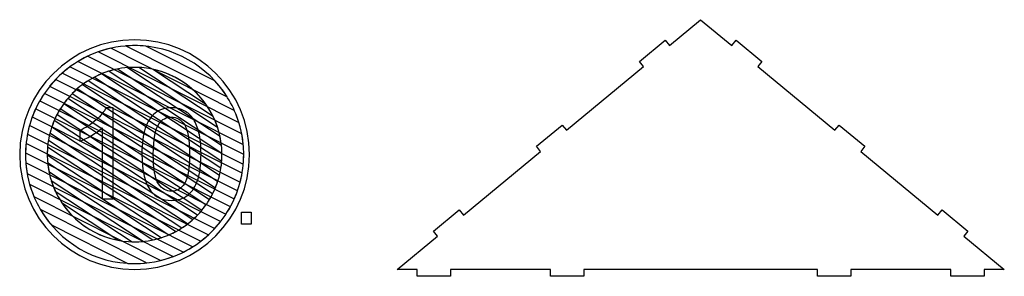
# Model space of a CAD drawing. Header units: millimetres. Extents: x -1146 to 1019, y -763 to 979.
# Tile 31 of 143: x -424 to -336, y -455 to -432. Entities that reach past the tile are written whole.
import ezdxf

# ---------------------------------------------------------------- set-up
doc = ezdxf.new("R2010")
doc.units = ezdxf.units.MM
doc.header["$MEASUREMENT"] = 0
doc.header["$XCLIPFRAME"] = 0
doc.layers.add('Layer 1', color=7, linetype='Continuous')
picture_1 = doc.add_image_def('image18.jpg', size_in_pixel=(4377, 5600))

msp = doc.modelspace()

# ---------------------------------------------------------------- linework, layer by layer
at = {"layer": 'Layer 1', "lineweight": 25}
msp.add_open_spline([(-390.2918, -454.8414), (-390.2918, -454.8414), (-388.4873, -454.8414), (-388.4873, -454.8414), (-388.4873, -454.8414), (-388.4873, -454.8414), (-388.4873, -455.4429), (-388.4873, -455.4429), (-388.4873, -455.4429), (-388.4873, -455.4429), (-385.4796, -455.4429), (-385.4796, -455.4429), (-385.4796, -455.4429), (-385.4796, -455.4429), (-385.4796, -454.8414), (-385.4796, -454.8414), (-385.4796, -454.8414), (-385.4796, -454.8414), (-376.4566, -454.8414), (-376.4566, -454.8414), (-376.4566, -454.8414), (-376.4566, -454.8414), (-376.4566, -455.4429), (-376.4566, -455.4429), (-376.4566, -455.4429), (-376.4566, -455.4429), (-373.4489, -455.4429), (-373.4489, -455.4429), (-373.4489, -455.4429), (-373.4489, -455.4429), (-373.4489, -454.8414), (-373.4489, -454.8414), (-373.4489, -454.8414), (-373.4489, -454.8414), (-352.3953, -454.8414), (-352.3953, -454.8414), (-352.3953, -454.8414), (-352.3953, -454.8414), (-352.3953, -455.4429), (-352.3953, -455.4429), (-352.3953, -455.4429), (-352.3953, -455.4429), (-349.3876, -455.4429), (-349.3876, -455.4429), (-349.3876, -455.4429), (-349.3876, -455.4429), (-349.3876, -454.8414), (-349.3876, -454.8414), (-349.3876, -454.8414), (-349.3876, -454.8414), (-340.3647, -454.8414), (-340.3647, -454.8414), (-340.3647, -454.8414), (-340.3647, -454.8414), (-340.3647, -455.4429), (-340.3647, -455.4429), (-340.3647, -455.4429), (-340.3647, -455.4429), (-337.357, -455.4429), (-337.357, -455.4429), (-337.357, -455.4429), (-337.357, -455.4429), (-337.357, -454.8414), (-337.357, -454.8414), (-337.357, -454.8414), (-337.357, -454.8414), (-335.5524, -454.8414), (-335.5524, -454.8414), (-335.5524, -454.8414), (-335.5524, -454.8414), (-339.2126, -451.8247), (-339.2126, -451.8247), (-339.2126, -451.8247), (-339.2126, -451.8247), (-338.83, -451.3607), (-338.83, -451.3607), (-338.83, -451.3607), (-338.83, -451.3607), (-341.151, -449.4478), (-341.151, -449.4478), (-341.151, -449.4478), (-341.151, -449.4478), (-341.5335, -449.9119), (-341.5335, -449.9119), (-341.5335, -449.9119), (-341.5335, -449.9119), (-348.4964, -444.1732), (-348.4964, -444.1732), (-348.4964, -444.1732), (-348.4964, -444.1732), (-348.1139, -443.7091), (-348.1139, -443.7091), (-348.1139, -443.7091), (-348.1139, -443.7091), (-350.4348, -441.7961), (-350.4348, -441.7961), (-350.4348, -441.7961), (-350.4348, -441.7961), (-350.8174, -442.2603), (-350.8174, -442.2603), (-350.8174, -442.2603), (-350.8174, -442.2603), (-357.7803, -436.5217), (-357.7803, -436.5217), (-357.7803, -436.5217), (-357.7803, -436.5217), (-357.3977, -436.0575), (-357.3977, -436.0575), (-357.3977, -436.0575), (-357.3977, -436.0575), (-359.7187, -434.1446), (-359.7187, -434.1446), (-359.7187, -434.1446), (-359.7187, -434.1446), (-360.1013, -434.6089), (-360.1013, -434.6089), (-360.1013, -434.6089), (-360.1013, -434.6089), (-362.9221, -432.284), (-362.9221, -432.284), (-362.9221, -432.284), (-362.9221, -432.284), (-365.743, -434.6089), (-365.743, -434.6089), (-365.743, -434.6089), (-365.743, -434.6089), (-366.1255, -434.1446), (-366.1255, -434.1446), (-366.1255, -434.1446), (-366.1255, -434.1446), (-368.4465, -436.0575), (-368.4465, -436.0575), (-368.4465, -436.0575), (-368.4465, -436.0575), (-368.0639, -436.5217), (-368.0639, -436.5217), (-368.0639, -436.5217), (-368.0639, -436.5217), (-375.0268, -442.2603), (-375.0268, -442.2603), (-375.0268, -442.2603), (-375.0268, -442.2603), (-375.4094, -441.7961), (-375.4094, -441.7961), (-375.4094, -441.7961), (-375.4094, -441.7961), (-377.7304, -443.7091), (-377.7304, -443.7091), (-377.7304, -443.7091), (-377.7304, -443.7091), (-377.3478, -444.1732), (-377.3478, -444.1732), (-377.3478, -444.1732), (-377.3478, -444.1732), (-384.3107, -449.9119), (-384.3107, -449.9119), (-384.3107, -449.9119), (-384.3107, -449.9119), (-384.6933, -449.4478), (-384.6933, -449.4478), (-384.6933, -449.4478), (-384.6933, -449.4478), (-387.0143, -451.3607), (-387.0143, -451.3607), (-387.0143, -451.3607), (-387.0143, -451.3607), (-386.6317, -451.8247), (-386.6317, -451.8247), (-386.6317, -451.8247), (-386.6317, -451.8247), (-390.2918, -454.8414), (-390.2918, -454.8414)], degree=3, knots=[0, 0, 0, 0, 0.0227273, 0.0227273, 0.0227273, 0.0227273, 0.0454545, 0.0454545, 0.0454545, 0.0454545, 0.0681818, 0.0681818, 0.0681818, 0.0681818, 0.0909091, 0.0909091, 0.0909091, 0.0909091, 0.1136364, 0.1136364, 0.1136364, 0.1136364, 0.1363636, 0.1363636, 0.1363636, 0.1363636, 0.1590909, 0.1590909, 0.1590909, 0.1590909, 0.1818182, 0.1818182, 0.1818182, 0.1818182, 0.2045455, 0.2045455, 0.2045455, 0.2045455, 0.2272727, 0.2272727, 0.2272727, 0.2272727, 0.25, 0.25, 0.25, 0.25, 0.2727273, 0.2727273, 0.2727273, 0.2727273, 0.2954545, 0.2954545, 0.2954545, 0.2954545, 0.3181818, 0.3181818, 0.3181818, 0.3181818, 0.3409091, 0.3409091, 0.3409091, 0.3409091, 0.3636364, 0.3636364, 0.3636364, 0.3636364, 0.3863636, 0.3863636, 0.3863636, 0.3863636, 0.4090909, 0.4090909, 0.4090909, 0.4090909, 0.4318182, 0.4318182, 0.4318182, 0.4318182, 0.4545455, 0.4545455, 0.4545455, 0.4545455, 0.4772727, 0.4772727, 0.4772727, 0.4772727, 0.5, 0.5, 0.5, 0.5, 0.5227273, 0.5227273, 0.5227273, 0.5227273, 0.5454545, 0.5454545, 0.5454545, 0.5454545, 0.5681818, 0.5681818, 0.5681818, 0.5681818, 0.5909091, 0.5909091, 0.5909091, 0.5909091, 0.6136364, 0.6136364, 0.6136364, 0.6136364, 0.6363636, 0.6363636, 0.6363636, 0.6363636, 0.6590909, 0.6590909, 0.6590909, 0.6590909, 0.6818182, 0.6818182, 0.6818182, 0.6818182, 0.7045455, 0.7045455, 0.7045455, 0.7045455, 0.7272727, 0.7272727, 0.7272727, 0.7272727, 0.75, 0.75, 0.75, 0.75, 0.7727273, 0.7727273, 0.7727273, 0.7727273, 0.7954545, 0.7954545, 0.7954545, 0.7954545, 0.8181818, 0.8181818, 0.8181818, 0.8181818, 0.8409091, 0.8409091, 0.8409091, 0.8409091, 0.8636364, 0.8636364, 0.8636364, 0.8636364, 0.8863636, 0.8863636, 0.8863636, 0.8863636, 0.9090909, 0.9090909, 0.9090909, 0.9090909, 0.9318182, 0.9318182, 0.9318182, 0.9318182, 0.9545455, 0.9545455, 0.9545455, 0.9545455, 1, 1, 1, 1], dxfattribs=at)
at = {"layer": 'Layer 1', "color": 7}
msp.add_open_spline([(-424.3031, -444.4586), (-424.3031, -438.7371), (-419.665, -434.0992), (-413.9438, -434.0992), (-413.9438, -434.0992), (-408.2226, -434.0992), (-403.5846, -438.7371), (-403.5846, -444.4586), (-403.5846, -444.4586), (-403.5846, -450.1797), (-408.2226, -454.8176), (-413.9438, -454.8176), (-413.9438, -454.8176), (-419.665, -454.8176), (-424.3031, -450.1797), (-424.3031, -444.4586)], degree=3, knots=[0, 0, 0, 0, 0.2, 0.2, 0.2, 0.2, 0.4, 0.4, 0.4, 0.4, 0.6, 0.6, 0.6, 0.6, 1, 1, 1, 1], dxfattribs=at)
at = {"layer": 'Layer 1', "color": 123}
for points, knots in [([(-416.087, -434.8611), (-416.087, -434.8611), (-404.9576, -440.4679), (-404.9576, -440.4679), (-404.9576, -440.4679), (-404.5328, -441.4209), (-404.2555, -442.4533), (-404.1541, -443.5361), (-404.1541, -443.5361), (-404.1541, -443.5361), (-419.0266, -436.0435), (-419.0266, -436.0435), (-419.0266, -436.0435), (-418.13, -435.5), (-417.14, -435.0961), (-416.087, -434.8611)], [0, 0, 0, 0, 0.2, 0.2, 0.2, 0.2, 0.4, 0.4, 0.4, 0.4, 0.6, 0.6, 0.6, 0.6, 1, 1, 1, 1]), ([(-412.9265, -434.6776), (-412.9265, -434.6776), (-406.7028, -437.813), (-406.7028, -437.813), (-406.7028, -437.813), (-405.7271, -438.8752), (-404.9815, -440.1519), (-404.5457, -441.5632), (-404.5457, -441.5632), (-404.5457, -441.5632), (-417.2095, -435.1834), (-417.2095, -435.1834), (-417.2095, -435.1834), (-416.1871, -434.8224), (-415.0881, -434.6252), (-413.9438, -434.6252), (-413.9438, -434.6252), (-413.6004, -434.6252), (-413.261, -434.6431), (-412.9265, -434.6776)], [0, 0, 0, 0, 0.1666667, 0.1666667, 0.1666667, 0.1666667, 0.3333333, 0.3333333, 0.3333333, 0.3333333, 0.5, 0.5, 0.5, 0.5, 0.6666667, 0.6666667, 0.6666667, 0.6666667, 1, 1, 1, 1]), ([(-405.6044, -439.2542), (-405.6044, -439.2542), (-414.7304, -434.6567), (-414.7304, -434.6567), (-414.7304, -434.6567), (-414.4709, -434.636), (-414.2086, -434.6252), (-413.9438, -434.6252), (-413.9438, -434.6252), (-410.4317, -434.6252), (-407.3441, -436.4765), (-405.6044, -439.2542)], [0, 0, 0, 0, 0.25, 0.25, 0.25, 0.25, 0.5, 0.5, 0.5, 0.5, 1, 1, 1, 1]), ([(-418.1765, -435.5839), (-418.1765, -435.5839), (-404.2915, -442.5791), (-404.2915, -442.5791), (-404.2915, -442.5791), (-404.1732, -443.1877), (-404.1105, -443.8159), (-404.1105, -444.4586), (-404.1105, -444.4586), (-404.1105, -444.7471), (-404.1237, -445.0325), (-404.1482, -445.3147), (-404.1482, -445.3147), (-404.1482, -445.3147), (-420.4571, -437.0984), (-420.4571, -437.0984), (-420.4571, -437.0984), (-419.7745, -436.4937), (-419.0078, -435.982), (-418.1765, -435.5839)], [0, 0, 0, 0, 0.1666667, 0.1666667, 0.1666667, 0.1666667, 0.3333333, 0.3333333, 0.3333333, 0.3333333, 0.5, 0.5, 0.5, 0.5, 0.6666667, 0.6666667, 0.6666667, 0.6666667, 1, 1, 1, 1]), ([(-419.7818, -436.5508), (-419.7818, -436.5508), (-404.1107, -444.4458), (-404.1107, -444.4458), (-404.1107, -444.4458), (-404.1107, -444.4458), (-404.1105, -444.4586), (-404.1105, -444.4586), (-404.1105, -444.4586), (-404.1105, -445.3185), (-404.2217, -446.1527), (-404.4301, -446.9482), (-404.4301, -446.9482), (-404.4301, -446.9482), (-421.6016, -438.2975), (-421.6016, -438.2975), (-421.6016, -438.2975), (-421.0721, -437.6408), (-420.4604, -437.0531), (-419.7818, -436.5508)], [0, 0, 0, 0, 0.1666667, 0.1666667, 0.1666667, 0.1666667, 0.3333333, 0.3333333, 0.3333333, 0.3333333, 0.5, 0.5, 0.5, 0.5, 0.6666667, 0.6666667, 0.6666667, 0.6666667, 1, 1, 1, 1]), ([(-413.5655, -436.5947), (-413.5655, -436.5947), (-406.8609, -441.0233), (-406.8609, -441.0233), (-406.8609, -441.0233), (-406.4715, -441.823), (-406.2136, -442.6981), (-406.1155, -443.6202), (-406.1155, -443.6202), (-406.1155, -443.6202), (-416.2456, -436.929), (-416.2456, -436.929), (-416.2456, -436.929), (-415.5172, -436.7059), (-414.7443, -436.5854), (-413.9438, -436.5854), (-413.9438, -436.5854), (-413.817, -436.5854), (-413.6909, -436.5887), (-413.5655, -436.5947)], [0, 0, 0, 0, 0.1666667, 0.1666667, 0.1666667, 0.1666667, 0.3333333, 0.3333333, 0.3333333, 0.3333333, 0.5, 0.5, 0.5, 0.5, 0.6666667, 0.6666667, 0.6666667, 0.6666667, 1, 1, 1, 1]), ([(-406.4699, -441.9831), (-406.4699, -441.9831), (-414.6, -436.613), (-414.6, -436.613), (-414.6, -436.613), (-414.3836, -436.5951), (-414.1648, -436.5854), (-413.9438, -436.5854), (-413.9438, -436.5854), (-410.4672, -436.5854), (-407.51, -438.851), (-406.4699, -441.9831)], [0, 0, 0, 0, 0.25, 0.25, 0.25, 0.25, 0.5, 0.5, 0.5, 0.5, 1, 1, 1, 1]), ([(-416.9339, -437.1758), (-416.9339, -437.1758), (-406.0722, -444.3503), (-406.0722, -444.3503), (-406.0722, -444.3503), (-406.0717, -444.3864), (-406.0708, -444.4224), (-406.0708, -444.4586), (-406.0708, -444.4586), (-406.0708, -445.0962), (-406.1476, -445.7161), (-406.2913, -446.3102), (-406.2913, -446.3102), (-406.2913, -446.3102), (-418.6474, -438.1487), (-418.6474, -438.1487), (-418.6474, -438.1487), (-418.1228, -437.7566), (-417.5475, -437.4287), (-416.9339, -437.1758)], [0, 0, 0, 0, 0.1666667, 0.1666667, 0.1666667, 0.1666667, 0.3333333, 0.3333333, 0.3333333, 0.3333333, 0.5, 0.5, 0.5, 0.5, 0.6666667, 0.6666667, 0.6666667, 0.6666667, 1, 1, 1, 1]), ([(-415.4764, -436.7356), (-415.4764, -436.7356), (-406.2391, -442.8371), (-406.2391, -442.8371), (-406.2391, -442.8371), (-406.1291, -443.3605), (-406.0708, -443.9029), (-406.0708, -444.4586), (-406.0708, -444.4586), (-406.0708, -444.6537), (-406.0782, -444.847), (-406.0922, -445.0386), (-406.0922, -445.0386), (-406.0922, -445.0386), (-417.5577, -437.4654), (-417.5577, -437.4654), (-417.5577, -437.4654), (-416.9109, -437.1298), (-416.2119, -436.8813), (-415.4764, -436.7356)], [0, 0, 0, 0, 0.1666667, 0.1666667, 0.1666667, 0.1666667, 0.3333333, 0.3333333, 0.3333333, 0.3333333, 0.5, 0.5, 0.5, 0.5, 0.6666667, 0.6666667, 0.6666667, 0.6666667, 1, 1, 1, 1]), ([(-407.555, -439.8633), (-407.555, -439.8633), (-412.2333, -436.7731), (-412.2333, -436.7731), (-412.2333, -436.7731), (-410.3196, -437.1988), (-408.6662, -438.3231), (-407.555, -439.8633)], [0, 0, 0, 0, 0.3333333, 0.3333333, 0.3333333, 0.3333333, 1, 1, 1, 1]), ([(-418.1263, -437.7913), (-418.1263, -437.7913), (-406.1674, -445.6905), (-406.1674, -445.6905), (-406.1674, -445.6905), (-406.2649, -446.3085), (-406.4347, -446.9028), (-406.6677, -447.4645), (-406.6677, -447.4645), (-406.6677, -447.4645), (-419.5611, -438.9481), (-419.5611, -438.9481), (-419.5611, -438.9481), (-419.1304, -438.5092), (-418.649, -438.1204), (-418.1263, -437.7913)], [0, 0, 0, 0, 0.2, 0.2, 0.2, 0.2, 0.4, 0.4, 0.4, 0.4, 0.6, 0.6, 0.6, 0.6, 1, 1, 1, 1])]:
    msp.add_open_spline(points, degree=3, knots=knots, dxfattribs=at)
at = {"layer": 'Layer 1', "color": 143}
for points, knots in [([(-421.0623, -437.6814), (-421.0623, -437.6814), (-404.2563, -446.1481), (-404.2563, -446.1481), (-404.2563, -446.1481), (-404.3967, -446.9554), (-404.6358, -447.7291), (-404.9608, -448.4565), (-404.9608, -448.4565), (-404.9608, -448.4565), (-422.5015, -439.6197), (-422.5015, -439.6197), (-422.5015, -439.6197), (-422.1015, -438.9151), (-421.6174, -438.2642), (-421.0623, -437.6814)], [0, 0, 0, 0, 0.2, 0.2, 0.2, 0.2, 0.4, 0.4, 0.4, 0.4, 0.6, 0.6, 0.6, 0.6, 1, 1, 1, 1]), ([(-422.0811, -438.9437), (-422.0811, -438.9437), (-404.6662, -447.7171), (-404.6662, -447.7171), (-404.6662, -447.7171), (-404.9328, -448.4739), (-405.2895, -449.1884), (-405.7233, -449.848), (-405.7233, -449.848), (-405.7233, -449.848), (-423.1708, -441.0582), (-423.1708, -441.0582), (-423.1708, -441.0582), (-422.8926, -440.306), (-422.5252, -439.5968), (-422.0811, -438.9437)], [0, 0, 0, 0, 0.2, 0.2, 0.2, 0.2, 0.4, 0.4, 0.4, 0.4, 0.6, 0.6, 0.6, 0.6, 1, 1, 1, 1]), ([(-422.8647, -440.3246), (-422.8647, -440.3246), (-405.3131, -449.1668), (-405.3131, -449.1668), (-405.3131, -449.1668), (-405.7015, -449.8759), (-406.175, -450.532), (-406.7193, -451.1218), (-406.7193, -451.1218), (-406.7193, -451.1218), (-423.6033, -442.6159), (-423.6033, -442.6159), (-423.6033, -442.6159), (-423.4504, -441.8136), (-423.2002, -441.0456), (-422.8647, -440.3246)], [0, 0, 0, 0, 0.2, 0.2, 0.2, 0.2, 0.4, 0.4, 0.4, 0.4, 0.6, 0.6, 0.6, 0.6, 1, 1, 1, 1]), ([(-423.4176, -441.8217), (-423.4176, -441.8217), (-406.1909, -450.5002), (-406.1909, -450.5002), (-406.1909, -450.5002), (-406.7075, -451.1616), (-407.3068, -451.7552), (-407.973, -452.2659), (-407.973, -452.2659), (-407.973, -452.2659), (-423.7753, -444.3049), (-423.7753, -444.3049), (-423.7753, -444.3049), (-423.762, -443.4462), (-423.6384, -442.6141), (-423.4176, -441.8217)], [0, 0, 0, 0, 0.2, 0.2, 0.2, 0.2, 0.4, 0.4, 0.4, 0.4, 0.6, 0.6, 0.6, 0.6, 1, 1, 1, 1]), ([(-423.7249, -443.4425), (-423.7249, -443.4425), (-407.3111, -451.7115), (-407.3111, -451.7115), (-407.3111, -451.7115), (-407.9776, -452.3215), (-408.7283, -452.8409), (-409.5432, -453.2505), (-409.5432, -453.2505), (-409.5432, -453.2505), (-423.6305, -446.1535), (-423.6305, -446.1535), (-423.6305, -446.1535), (-423.7266, -445.6027), (-423.7772, -445.0365), (-423.7772, -444.4586), (-423.7772, -444.4586), (-423.7772, -444.1156), (-423.7593, -443.7766), (-423.7249, -443.4425)], [0, 0, 0, 0, 0.1666667, 0.1666667, 0.1666667, 0.1666667, 0.3333333, 0.3333333, 0.3333333, 0.3333333, 0.5, 0.5, 0.5, 0.5, 0.6666667, 0.6666667, 0.6666667, 0.6666667, 1, 1, 1, 1]), ([(-423.749, -445.206), (-423.749, -445.206), (-408.7125, -452.7812), (-408.7125, -452.7812), (-408.7125, -452.7812), (-409.5842, -453.3311), (-410.5478, -453.7475), (-411.5745, -454.0027), (-411.5745, -454.0027), (-411.5745, -454.0027), (-423.0224, -448.2355), (-423.0224, -448.2355), (-423.0224, -448.2355), (-423.4169, -447.2907), (-423.6685, -446.2719), (-423.749, -445.206)], [0, 0, 0, 0, 0.2, 0.2, 0.2, 0.2, 0.4, 0.4, 0.4, 0.4, 0.6, 0.6, 0.6, 0.6, 1, 1, 1, 1]), ([(-423.4006, -447.1571), (-423.4006, -447.1571), (-410.4855, -453.6635), (-410.4855, -453.6635), (-410.4855, -453.6635), (-411.5619, -454.0692), (-412.7273, -454.292), (-413.9438, -454.292), (-413.9438, -454.292), (-414.1525, -454.292), (-414.3596, -454.2847), (-414.565, -454.2718), (-414.565, -454.2718), (-414.565, -454.2718), (-421.4498, -450.8034), (-421.4498, -450.8034), (-421.4498, -450.8034), (-422.3389, -449.7532), (-423.0126, -448.5149), (-423.4006, -447.1571)], [0, 0, 0, 0, 0.1666667, 0.1666667, 0.1666667, 0.1666667, 0.3333333, 0.3333333, 0.3333333, 0.3333333, 0.5, 0.5, 0.5, 0.5, 0.6666667, 0.6666667, 0.6666667, 0.6666667, 1, 1, 1, 1]), ([(-422.4295, -449.422), (-422.4295, -449.422), (-412.8778, -454.234), (-412.8778, -454.234), (-412.8778, -454.234), (-413.228, -454.2719), (-413.5836, -454.292), (-413.9438, -454.292), (-413.9438, -454.292), (-417.5566, -454.292), (-420.7202, -452.3331), (-422.4295, -449.422)], [0, 0, 0, 0, 0.25, 0.25, 0.25, 0.25, 0.5, 0.5, 0.5, 0.5, 1, 1, 1, 1])]:
    msp.add_open_spline(points, degree=3, knots=knots, dxfattribs=at)
at = {"layer": 'Layer 1', "color": 133}
for points, knots in [([(-419.1242, -438.5352), (-419.1242, -438.5352), (-406.4591, -446.9008), (-406.4591, -446.9008), (-406.4591, -446.9008), (-406.6455, -447.4705), (-406.8948, -448.0119), (-407.1995, -448.5164), (-407.1995, -448.5164), (-407.1995, -448.5164), (-420.322, -439.8486), (-420.322, -439.8486), (-420.322, -439.8486), (-419.973, -439.3671), (-419.5708, -438.9263), (-419.1242, -438.5352)], [0, 0, 0, 0, 0.2, 0.2, 0.2, 0.2, 0.4, 0.4, 0.4, 0.4, 0.6, 0.6, 0.6, 0.6, 1, 1, 1, 1]), ([(-419.9599, -439.3862), (-419.9599, -439.3862), (-406.915, -448.0027), (-406.915, -448.0027), (-406.915, -448.0027), (-407.1813, -448.5288), (-407.5049, -449.0212), (-407.8776, -449.4715), (-407.8776, -449.4715), (-407.8776, -449.4715), (-420.9372, -440.8452), (-420.9372, -440.8452), (-420.9372, -440.8452), (-420.6657, -440.322), (-420.3371, -439.8329), (-419.9599, -439.3862)], [0, 0, 0, 0, 0.2, 0.2, 0.2, 0.2, 0.4, 0.4, 0.4, 0.4, 0.6, 0.6, 0.6, 0.6, 1, 1, 1, 1]), ([(-420.6478, -440.3349), (-420.6478, -440.3349), (-407.5203, -449.006), (-407.5203, -449.006), (-407.5203, -449.006), (-407.8642, -449.4904), (-408.2618, -449.934), (-408.7037, -450.3289), (-408.7037, -450.3289), (-408.7037, -450.3289), (-421.4038, -441.9401), (-421.4038, -441.9401), (-421.4038, -441.9401), (-421.2119, -441.3735), (-420.957, -440.8358), (-420.6478, -440.3349)], [0, 0, 0, 0, 0.2, 0.2, 0.2, 0.2, 0.4, 0.4, 0.4, 0.4, 0.6, 0.6, 0.6, 0.6, 1, 1, 1, 1]), ([(-421.1897, -441.3799), (-421.1897, -441.3799), (-408.2716, -449.9127), (-408.2716, -449.9127), (-408.2716, -449.9127), (-408.6966, -450.3545), (-409.1724, -450.747), (-409.6898, -451.0805), (-409.6898, -451.0805), (-409.6898, -451.0805), (-421.7064, -443.1432), (-421.7064, -443.1432), (-421.7064, -443.1432), (-421.6025, -442.5286), (-421.4276, -441.9377), (-421.1897, -441.3799)], [0, 0, 0, 0, 0.2, 0.2, 0.2, 0.2, 0.4, 0.4, 0.4, 0.4, 0.6, 0.6, 0.6, 0.6, 1, 1, 1, 1]), ([(-421.5769, -442.5273), (-421.5769, -442.5273), (-409.1755, -450.7187), (-409.1755, -450.7187), (-409.1755, -450.7187), (-409.6932, -451.114), (-410.261, -451.4468), (-410.8677, -451.7055), (-410.8677, -451.7055), (-410.8677, -451.7055), (-421.8167, -444.4733), (-421.8167, -444.4733), (-421.8167, -444.4733), (-421.8167, -444.4733), (-421.8169, -444.4586), (-421.8169, -444.4586), (-421.8169, -444.4586), (-421.8169, -443.7924), (-421.7334, -443.1455), (-421.5769, -442.5273)], [0, 0, 0, 0, 0.1666667, 0.1666667, 0.1666667, 0.1666667, 0.3333333, 0.3333333, 0.3333333, 0.3333333, 0.5, 0.5, 0.5, 0.5, 0.6666667, 0.6666667, 0.6666667, 0.6666667, 1, 1, 1, 1]), ([(-421.7883, -443.7906), (-421.7883, -443.7906), (-410.2521, -451.4106), (-410.2521, -451.4106), (-410.2521, -451.4106), (-410.8895, -451.7504), (-411.5787, -452.005), (-412.3046, -452.1595), (-412.3046, -452.1595), (-412.3046, -452.1595), (-421.6701, -445.9733), (-421.6701, -445.9733), (-421.6701, -445.9733), (-421.766, -445.4829), (-421.8169, -444.9766), (-421.8169, -444.4586), (-421.8169, -444.4586), (-421.8169, -444.2336), (-421.8069, -444.0109), (-421.7883, -443.7906)], [0, 0, 0, 0, 0.1666667, 0.1666667, 0.1666667, 0.1666667, 0.3333333, 0.3333333, 0.3333333, 0.3333333, 0.5, 0.5, 0.5, 0.5, 0.6666667, 0.6666667, 0.6666667, 0.6666667, 1, 1, 1, 1]), ([(-421.7819, -445.1979), (-421.7819, -445.1979), (-411.5473, -451.9582), (-411.5473, -451.9582), (-411.5473, -451.9582), (-412.3033, -452.2003), (-413.1085, -452.3316), (-413.9438, -452.3316), (-413.9438, -452.3316), (-414.0206, -452.3316), (-414.0971, -452.3302), (-414.1735, -452.328), (-414.1735, -452.328), (-414.1735, -452.328), (-421.0906, -447.759), (-421.0906, -447.759), (-421.0906, -447.759), (-421.4577, -446.9672), (-421.697, -446.1047), (-421.7819, -445.1979)], [0, 0, 0, 0, 0.1666667, 0.1666667, 0.1666667, 0.1666667, 0.3333333, 0.3333333, 0.3333333, 0.3333333, 0.5, 0.5, 0.5, 0.5, 0.6666667, 0.6666667, 0.6666667, 0.6666667, 1, 1, 1, 1]), ([(-421.4561, -446.8161), (-421.4561, -446.8161), (-413.1643, -452.2931), (-413.1643, -452.2931), (-413.1643, -452.2931), (-413.4207, -452.3184), (-413.6808, -452.3316), (-413.9438, -452.3316), (-413.9438, -452.3316), (-415.4243, -452.3316), (-416.8106, -451.9206), (-417.9949, -451.2069), (-417.9949, -451.2069), (-417.9949, -451.2069), (-418.5377, -450.8484), (-418.5377, -450.8484), (-418.5377, -450.8484), (-419.9023, -449.8646), (-420.9406, -448.4552), (-421.4561, -446.8161)], [0, 0, 0, 0, 0.1666667, 0.1666667, 0.1666667, 0.1666667, 0.3333333, 0.3333333, 0.3333333, 0.3333333, 0.5, 0.5, 0.5, 0.5, 0.6666667, 0.6666667, 0.6666667, 0.6666667, 1, 1, 1, 1]), ([(-420.4542, -448.8809), (-420.4542, -448.8809), (-415.4497, -452.1865), (-415.4497, -452.1865), (-415.4497, -452.1865), (-417.5217, -451.7835), (-419.306, -450.5655), (-420.4542, -448.8809)], [0, 0, 0, 0, 0.3333333, 0.3333333, 0.3333333, 0.3333333, 1, 1, 1, 1])]:
    msp.add_open_spline(points, degree=3, knots=knots, dxfattribs=at)
at = {"layer": 'Layer 1', "color": 250}
for points, knots in [([(-415.8712, -448.4533), (-415.8712, -448.4533), (-416.877, -448.4533), (-416.877, -448.4533), (-416.877, -448.4533), (-416.877, -448.4533), (-416.877, -442.0489), (-416.877, -442.0489), (-416.877, -442.0489), (-417.1189, -442.2813), (-417.437, -442.5118), (-417.8295, -442.7423), (-417.8295, -442.7423), (-418.2219, -442.9728), (-418.5762, -443.1462), (-418.8886, -443.2605), (-418.8886, -443.2605), (-418.8886, -443.2605), (-418.8886, -442.2889), (-418.8886, -442.2889), (-418.8886, -442.2889), (-418.3266, -442.0261), (-417.8352, -441.706), (-417.4142, -441.3288), (-417.4142, -441.3288), (-416.9932, -440.9536), (-416.6941, -440.5897), (-416.5189, -440.2354), (-416.5189, -440.2354), (-416.5189, -440.2354), (-415.8712, -440.2354), (-415.8712, -440.2354), (-415.8712, -440.2354), (-415.8712, -440.2354), (-415.8712, -448.4533), (-415.8712, -448.4533)], [0, 0, 0, 0, 0.1, 0.1, 0.1, 0.1, 0.2, 0.2, 0.2, 0.2, 0.3, 0.3, 0.3, 0.3, 0.4, 0.4, 0.4, 0.4, 0.5, 0.5, 0.5, 0.5, 0.6, 0.6, 0.6, 0.6, 0.7, 0.7, 0.7, 0.7, 0.8, 0.8, 0.8, 0.8, 1, 1, 1, 1]), ([(-413.2862, -444.4148), (-413.2862, -443.449), (-413.1871, -442.668), (-412.989, -442.0775), (-412.989, -442.0775), (-412.789, -441.4851), (-412.4937, -441.0298), (-412.1013, -440.7117), (-412.1013, -440.7117), (-411.7108, -440.3935), (-411.2174, -440.2354), (-410.6231, -440.2354), (-410.6231, -440.2354), (-410.1849, -440.2354), (-409.8001, -440.323), (-409.4668, -440.5002), (-409.4668, -440.5002), (-409.1353, -440.6774), (-408.861, -440.9326), (-408.6476, -441.266), (-408.6476, -441.266), (-408.4343, -441.5974), (-408.2667, -442.0032), (-408.1447, -442.4813), (-408.1447, -442.4813), (-408.0209, -442.9595), (-407.96, -443.6052), (-407.96, -444.4148), (-407.96, -444.4148), (-407.96, -445.3749), (-408.059, -446.1521), (-408.2552, -446.7427), (-408.2552, -446.7427), (-408.4514, -447.3351), (-408.7467, -447.7904), (-409.1391, -448.1104), (-409.1391, -448.1104), (-409.5296, -448.4304), (-410.0249, -448.5905), (-410.6231, -448.5905), (-410.6231, -448.5905), (-411.4098, -448.5905), (-412.0289, -448.3104), (-412.4785, -447.7485), (-412.4785, -447.7485), (-413.0176, -447.0627), (-413.2862, -445.9521), (-413.2862, -444.4148)], [0, 0, 0, 0, 0.0769231, 0.0769231, 0.0769231, 0.0769231, 0.1538462, 0.1538462, 0.1538462, 0.1538462, 0.2307692, 0.2307692, 0.2307692, 0.2307692, 0.3076923, 0.3076923, 0.3076923, 0.3076923, 0.3846154, 0.3846154, 0.3846154, 0.3846154, 0.4615385, 0.4615385, 0.4615385, 0.4615385, 0.5384615, 0.5384615, 0.5384615, 0.5384615, 0.6153846, 0.6153846, 0.6153846, 0.6153846, 0.6923077, 0.6923077, 0.6923077, 0.6923077, 0.7692308, 0.7692308, 0.7692308, 0.7692308, 0.8461538, 0.8461538, 0.8461538, 0.8461538, 1, 1, 1, 1]), ([(-412.2575, -444.4187), (-412.2575, -445.7654), (-412.1013, -446.6608), (-411.787, -447.1027), (-411.787, -447.1027), (-411.4727, -447.5466), (-411.0841, -447.7675), (-410.6231, -447.7675), (-410.6231, -447.7675), (-410.1621, -447.7675), (-409.7735, -447.5446), (-409.4591, -447.1008), (-409.4591, -447.1008), (-409.1448, -446.655), (-408.9886, -445.7616), (-408.9886, -444.4187), (-408.9886, -444.4187), (-408.9886, -443.0719), (-409.1448, -442.1765), (-409.4591, -441.7346), (-409.4591, -441.7346), (-409.7716, -441.2908), (-410.164, -441.0698), (-410.6345, -441.0698), (-410.6345, -441.0698), (-411.0955, -441.0698), (-411.465, -441.266), (-411.7413, -441.6565), (-411.7413, -441.6565), (-412.086, -442.1537), (-412.2575, -443.0757), (-412.2575, -444.4187)], [0, 0, 0, 0, 0.1111111, 0.1111111, 0.1111111, 0.1111111, 0.2222222, 0.2222222, 0.2222222, 0.2222222, 0.3333333, 0.3333333, 0.3333333, 0.3333333, 0.4444444, 0.4444444, 0.4444444, 0.4444444, 0.5555556, 0.5555556, 0.5555556, 0.5555556, 0.6666667, 0.6666667, 0.6666667, 0.6666667, 0.7777778, 0.7777778, 0.7777778, 0.7777778, 1, 1, 1, 1])]:
    msp.add_open_spline(points, degree=3, knots=knots, dxfattribs=at)

# ---------------------------------------------------------------- pictures from other files: only their frames are drawn
at = {"layer": 'Layer 1'}
image = msp.add_image(picture_1, insert=(-398.7646, -534.8498), size_in_units=(60.8033, 77.7798), dxfattribs=at)
image.set_boundary_path([(-398.765, -534.85), (-337.961, -457.07)])

doc.saveas('drawing.dxf')
